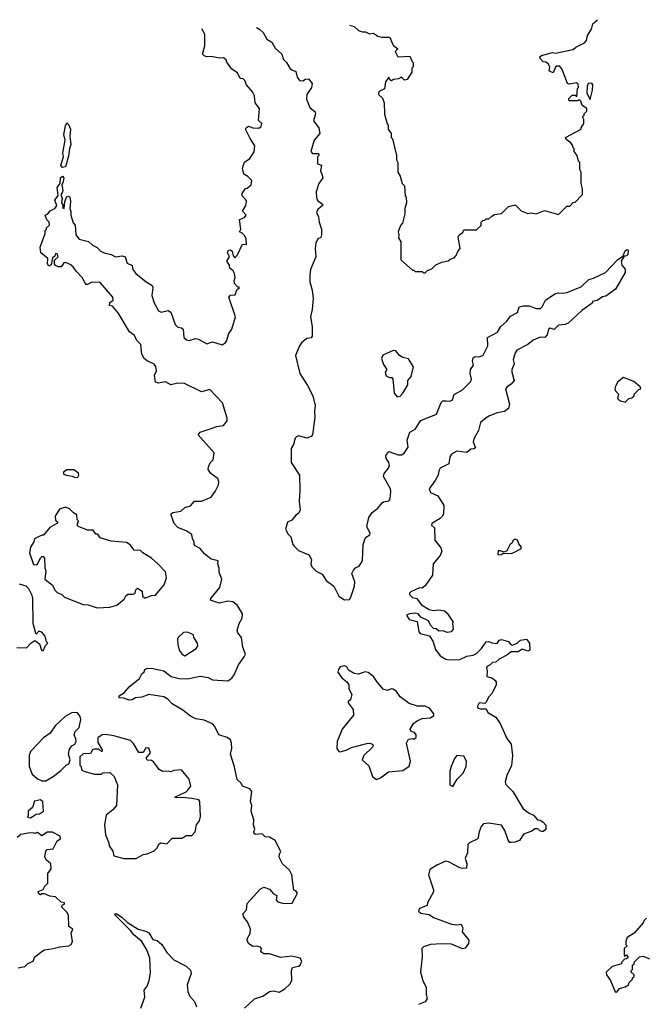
# Model space of a CAD drawing. Extents: x 2604950 to 2749250, y 940531 to 1028284.
# Tile 218 of 220: x 2712136 to 2716648, y 1021094 to 1028184. Entities that reach past the tile are written whole.
import ezdxf

# ---------------------------------------------------------------- set-up
doc = ezdxf.new("R2010")
doc.units = 0

msp = doc.modelspace()

# ---------------------------------------------------------------- linework, layer by layer
at = {"layer": '0CON05XD'}
for points in [[(2714511.8, 1028143.1), (2714543.9, 1028133.9), (2714576.4, 1028106.4), (2714605, 1028096.7), (2714626.1, 1028096.1), (2714655, 1028082.5), (2714685, 1028086.7), (2714714.1, 1028064.1), (2714745, 1028056.7), (2714795, 1028057.5), (2714803.3, 1028053.3), (2714815, 1028020), (2714827, 1027997), (2714860, 1027975), (2714840, 1027955), (2714860, 1027915), (2714945, 1027920), (2714961.7, 1027881.7), (2714970, 1027875), (2714970, 1027845), (2714960, 1027835), (2714960, 1027805), (2714926.4, 1027753.6), (2714908.3, 1027748.3), (2714885, 1027770), (2714865, 1027757.5), (2714827.5, 1027752.5), (2714813.3, 1027743.3), (2714801.7, 1027751.7), (2714795, 1027770), (2714770, 1027735), (2714763.6, 1027686.4), (2714723.9, 1027666.1), (2714720, 1027655), (2714720, 1027645), (2714748.3, 1027618.3), (2714760, 1027585), (2714763.6, 1027503.6), (2714783, 1027433), (2714790, 1027425), (2714790, 1027395), (2714810, 1027365), (2714810, 1027335), (2714820, 1027325), (2714850, 1027205), (2714850, 1027175), (2714860, 1027155), (2714860, 1027085), (2714877, 1027057), (2714890, 1027005), (2714907, 1026987), (2714912.5, 1026915), (2714920, 1026905), (2714922.5, 1026865), (2714910, 1026825), (2714910, 1026785), (2714891.7, 1026718.3), (2714878.3, 1026701.7), (2714862.5, 1026655), (2714867.5, 1026635), (2714863, 1026613), (2714880, 1026585), (2714880, 1026455), (2714965, 1026380), (2714975, 1026380), (2714985, 1026370), (2715035, 1026370), (2715045, 1026360), (2715055, 1026360), (2715071.7, 1026378.3), (2715105, 1026390), (2715131.7, 1026418.3), (2715175, 1026437.5), (2715221.7, 1026448.3), (2715235, 1026460), (2715265, 1026470), (2715280, 1026485), (2715290, 1026515), (2715307.5, 1026535), (2715293, 1026617), (2715300, 1026635), (2715328.3, 1026651.7), (2715335, 1026670), (2715425, 1026670), (2715458.3, 1026701.7), (2715460, 1026725), (2715471.7, 1026738.3), (2715485, 1026740), (2715495, 1026750), (2715515, 1026750), (2715535, 1026770), (2715555, 1026780), (2715605, 1026787.5), (2715635, 1026817.5), (2715655, 1026837.5), (2715705, 1026850), (2715746.4, 1026806.4), (2715795, 1026787.5), (2715825, 1026793.3), (2715855, 1026786.7), (2715915, 1026810), (2716015, 1026780), (2716075, 1026840), (2716098.3, 1026841.7), (2716121.7, 1026868.3), (2716135, 1026870), (2716190, 1026925), (2716190, 1026965), (2716180, 1027005), (2716180, 1027085), (2716170, 1027105), (2716170, 1027155), (2716160, 1027165), (2716150, 1027205), (2716130, 1027235), (2716130, 1027255), (2716120, 1027265), (2716120, 1027275), (2716105, 1027297.5), (2716070.7, 1027320.7), (2716067.5, 1027335), (2716180, 1027395), (2716180, 1027405), (2716197.5, 1027435), (2716197.5, 1027465), (2716190, 1027485), (2716200, 1027495), (2716200, 1027505), (2716220, 1027525), (2716220, 1027545), (2716186.7, 1027566.7), (2716176.7, 1027596.7), (2716165, 1027610), (2716155, 1027600), (2716095, 1027600), (2716090, 1027605), (2716090, 1027615), (2716115, 1027640), (2716135, 1027640), (2716148.3, 1027631.7), (2716152.5, 1027685), (2716160, 1027695), (2716158.3, 1027718.3), (2716145, 1027730), (2716095, 1027720), (2716080, 1027725), (2716043.3, 1027825), (2716025, 1027850), (2716005, 1027850), (2715995, 1027842.5), (2715978.3, 1027801.7), (2715955, 1027810), (2715950, 1027815), (2715952.5, 1027845), (2715942.5, 1027865), (2715925, 1027877.5), (2715905, 1027880), (2715883.3, 1027905), (2715882.5, 1027915), (2715893.6, 1027926.4), (2715973.6, 1027946.4), (2715995, 1027943.3), (2716121.7, 1027968.3), (2716140, 1027985), (2716203, 1028017), (2716217.5, 1028035), (2716225, 1028070), (2716252.5, 1028115), (2716262.5, 1028155), (2716296.9, 1028183.6)], [(2712632.5, 1026587.5), (2712659.5, 1026559.5), (2712694.1, 1026544.1), (2712715, 1026520), (2712744.5, 1026504.5), (2712795, 1026492.5), (2712825, 1026476), (2712875, 1026483.8), (2712895, 1026476.7), (2712909.3, 1026429.3), (2712945, 1026413.3), (2712951.2, 1026385), (2712972, 1026355), (2713045.8, 1026295.8), (2713089.7, 1026269.7), (2713093.8, 1026255), (2713088.5, 1026198.5), (2713105.6, 1026145), (2713135, 1026088), (2713155, 1026077.5), (2713205, 1026089.2), (2713225, 1026078), (2713255, 1025990), (2713275, 1025970), (2713302.5, 1025965), (2713314, 1025955), (2713318, 1025895), (2713337.9, 1025877.9), (2713355.6, 1025874.4), (2713402.7, 1025887.3), (2713424.3, 1025884.3), (2713485, 1025850), (2713525, 1025863.3), (2713595, 1025842.5), (2713615, 1025857.5), (2713625, 1025870), (2713643.3, 1025925), (2713663.8, 1025955), (2713691.2, 1026045), (2713642.5, 1026185), (2713655, 1026200), (2713688.3, 1026201.7), (2713700.7, 1026239.3), (2713720, 1026255), (2713705, 1026260), (2713682.5, 1026285), (2713680, 1026305), (2713687.5, 1026325), (2713682.5, 1026355), (2713672.5, 1026375), (2713650, 1026395), (2713647, 1026417), (2713627.5, 1026445), (2713647.5, 1026475), (2713633.3, 1026505), (2713640, 1026525), (2713655, 1026527.5), (2713666.4, 1026516.4), (2713673, 1026483), (2713685, 1026470), (2713705, 1026490), (2713741.7, 1026568.3), (2713770, 1026565), (2713766.4, 1026606.4), (2713757, 1026627), (2713735, 1026650), (2713720, 1026655), (2713727.5, 1026675), (2713720, 1026745), (2713755, 1026760), (2713767.5, 1026775), (2713740, 1026805), (2713763.6, 1026846.4), (2713770, 1026875), (2713765, 1026887.5), (2713737.5, 1026915), (2713738.3, 1026931.7), (2713761.7, 1026968.3), (2713775, 1026970), (2713802.5, 1026995), (2713807.5, 1027025), (2713780, 1027055), (2713751.2, 1027071.2), (2713740, 1027115), (2713755, 1027157.5), (2713793.3, 1027185), (2713825, 1027232.5), (2713830, 1027275), (2713795, 1027327.5), (2713763.3, 1027395), (2713767.5, 1027405), (2713785, 1027416.7), (2713815, 1027406), (2713858.3, 1027401.7), (2713876, 1027415), (2713878.8, 1027435), (2713857, 1027457), (2713863.3, 1027545), (2713832.5, 1027585), (2713826.2, 1027635), (2713813.6, 1027663.6), (2713770, 1027715), (2713757.5, 1027745), (2713745, 1027756.7), (2713725, 1027760), (2713705, 1027800), (2713665, 1027827.5), (2713628.3, 1027878.3), (2713622.5, 1027895), (2713605, 1027910), (2713575, 1027906.7), (2713515, 1027917.5), (2713485, 1027916.7), (2713465, 1027923.3), (2713452.5, 1027935), (2713470, 1027995), (2713469.3, 1028079.3), (2713447.6, 1028118.9)], [(2713842.4, 1028127.9), (2713865, 1028113.8), (2713890.3, 1028090.3), (2713915, 1028042.5), (2713953, 1028023), (2713975, 1027977.5), (2714023.3, 1027935), (2714036.4, 1027896.4), (2714057.5, 1027875), (2714082.5, 1027835), (2714095, 1027822.5), (2714125, 1027810), (2714135, 1027770), (2714150, 1027745), (2714175, 1027742.5), (2714193.6, 1027756.4), (2714215, 1027756.7), (2714242.5, 1027725), (2714237.5, 1027695), (2714203.3, 1027645), (2714201.7, 1027611.7), (2714225, 1027552.5), (2714265, 1027520), (2714266.2, 1027505), (2714252.5, 1027455), (2714290, 1027405), (2714296.7, 1027365), (2714257.5, 1027315), (2714232.5, 1027235), (2714245, 1027220), (2714285, 1027220), (2714290, 1027215), (2714290, 1027205), (2714280, 1027195), (2714280, 1027145), (2714310, 1027135), (2714302.5, 1027095), (2714311.7, 1027071.7), (2714320, 1027045), (2714290, 1027005), (2714271.2, 1026945), (2714273.9, 1026903.9), (2714281.7, 1026881.7), (2714317.5, 1026855), (2714316.7, 1026845), (2714284.2, 1026815.8), (2714274, 1026795), (2714288.8, 1026765), (2714292, 1026725), (2714310, 1026675), (2714310, 1026635), (2714303.6, 1026616.4), (2714283.3, 1026605), (2714267.5, 1026575), (2714263.1, 1026535), (2714267.8, 1026475), (2714230, 1026385), (2714224.6, 1026345), (2714226.6, 1026296.6), (2714243.1, 1026235), (2714249.5, 1026175), (2714242.6, 1026097.4), (2714229.5, 1026045), (2714243.3, 1025975), (2714241.2, 1025905), (2714235, 1025893.8), (2714203, 1025887), (2714164.3, 1025855.7), (2714150, 1025835), (2714123.3, 1025765), (2714154.2, 1025635), (2714209.3, 1025549.3), (2714246.2, 1025475), (2714263.8, 1025406.2), (2714258, 1025365), (2714262.3, 1025322.3), (2714245.6, 1025194.4), (2714235, 1025181.2), (2714205, 1025170), (2714145, 1025186.7), (2714129.3, 1025180.7), (2714119.3, 1025170.7), (2714106.7, 1025125), (2714090, 1025095), (2714090, 1024995), (2714150, 1024905), (2714154, 1024795), (2714147.5, 1024715), (2714156, 1024655), (2714145, 1024627.5), (2714123.6, 1024616.4), (2714095, 1024580), (2714063.9, 1024566.1), (2714050, 1024515), (2714069.5, 1024479.5), (2714089.5, 1024459.5), (2714104, 1024405), (2714115, 1024390), (2714145, 1024362), (2714219.3, 1024329.3), (2714236.4, 1024296.4), (2714233.6, 1024266.4), (2714238.8, 1024245), (2714272.1, 1024212.1), (2714315, 1024190), (2714343.8, 1024145), (2714398.8, 1024105), (2714435, 1024033.3), (2714475, 1024006.7), (2714510.7, 1024009.3), (2714521.2, 1024025), (2714546, 1024104), (2714550.4, 1024135), (2714527.5, 1024195), (2714539.7, 1024220.3), (2714554.2, 1024235.8), (2714581.2, 1024248.8), (2714603.9, 1024286.1), (2714610, 1024405), (2714627.5, 1024455), (2714656.7, 1024473.3), (2714660, 1024485), (2714636.7, 1024535), (2714650.5, 1024599.5), (2714673.8, 1024635), (2714715, 1024666), (2714746.2, 1024705), (2714755, 1024712), (2714795, 1024720), (2714804.2, 1024735.8), (2714809.5, 1024785), (2714805.5, 1024805), (2714755.8, 1024895), (2714760.8, 1024915), (2714791.4, 1024955), (2714798.9, 1024975), (2714794.2, 1024995), (2714774, 1025025), (2714772.5, 1025045), (2714795, 1025073.8), (2714861.2, 1025051.2), (2714885, 1025050.8), (2714905, 1025061.2), (2714933.8, 1025105), (2714926, 1025155), (2714945.7, 1025214.3), (2714984.4, 1025235.6), (2715025, 1025298), (2715137.7, 1025342.3), (2715171.7, 1025428.3), (2715182, 1025438), (2715208.3, 1025438.3), (2715233, 1025437), (2715253, 1025447), (2715264.3, 1025485.7), (2715325, 1025517.5), (2715381.2, 1025575), (2715390, 1025595), (2715380.8, 1025635), (2715381.2, 1025665), (2715403.3, 1025695), (2715396, 1025725), (2715402.4, 1025747.6), (2715415, 1025758), (2715446.1, 1025756.1), (2715473.2, 1025766.8), (2715508, 1025835), (2715504.2, 1025895.8), (2715575.7, 1025934.3), (2715600, 1025975), (2715645, 1026013.3), (2715670.5, 1026049.5), (2715720, 1026075), (2715732.5, 1026115), (2715765, 1026123.3), (2715805, 1026123.8), (2715855, 1026104.2), (2715885.9, 1026104.1), (2715897.5, 1026115), (2715923.3, 1026165), (2715990.3, 1026209.7), (2716015, 1026218), (2716055, 1026214), (2716075, 1026218.8), (2716179.5, 1026260.5), (2716235, 1026313.3), (2716267.7, 1026322.3), (2716355, 1026364), (2716441.2, 1026455), (2716479.3, 1026480.7), (2716486.7, 1026495), (2716495, 1026518.8), (2716505, 1026527.5), (2716515, 1026530), (2716517.5, 1026525), (2716516.2, 1026493.8), (2716506.1, 1026483.9), (2716490, 1026480), (2716466.2, 1026445), (2716473.3, 1026415), (2716497, 1026387), (2716496.4, 1026363.6), (2716426.4, 1026243.6), (2716357, 1026193), (2716333, 1026187), (2716295, 1026162.5), (2716260, 1026155), (2716260, 1026145), (2716250, 1026135), (2716185, 1026090), (2716085, 1025998.8), (2716065, 1025990), (2716015, 1025983.8), (2715985, 1025952.5), (2715955, 1025962.5), (2715943.3, 1025955), (2715933.8, 1025915), (2715916.7, 1025895), (2715885, 1025896.7), (2715834.4, 1025875.6), (2715794.4, 1025845.6), (2715715, 1025804), (2715703.1, 1025785), (2715690, 1025735), (2715698, 1025705), (2715680.8, 1025665), (2715680, 1025645), (2715696, 1025585), (2715675, 1025558.8), (2715647.7, 1025542.3), (2715633.8, 1025525), (2715663.8, 1025415), (2715656, 1025385), (2715627.3, 1025362.7), (2715575, 1025352), (2715518.3, 1025331.7), (2715494.1, 1025315.9), (2715455, 1025282.5), (2715440, 1025225), (2715406.7, 1025165), (2715402.5, 1025145), (2715418.3, 1025101.7), (2715407, 1025093), (2715385, 1025090), (2715355, 1025066.7), (2715285, 1025075.8), (2715245, 1025056.2), (2715234.3, 1025035), (2715225.5, 1024984.5), (2715165, 1024954), (2715154.4, 1024935), (2715149.2, 1024905), (2715127.5, 1024865), (2715084.2, 1024805.8), (2715095, 1024780), (2715147.5, 1024755), (2715190, 1024685), (2715188.8, 1024625), (2715180.7, 1024609.3), (2715165, 1024592.5), (2715105, 1024556.7), (2715102.5, 1024545), (2715122.5, 1024525), (2715126.2, 1024435), (2715169.7, 1024379.7), (2715175.6, 1024355.6), (2715165, 1024325.8), (2715113.4, 1024266.6), (2715108, 1024185), (2715055, 1024107.5), (2715035, 1024090), (2715015, 1024092.5), (2714953.3, 1024065), (2714943.3, 1024055), (2714942.5, 1024045), (2714965, 1024022.5), (2714995.9, 1024015.9), (2715005, 1024002.5)], [(2716245, 1027610), (2716260, 1027675), (2716262.5, 1027715), (2716255, 1027727.5), (2716230, 1027725), (2716222.5, 1027705), (2716220, 1027655), (2716245, 1027610)], [(2712445, 1027118.6), (2712432.9, 1027135), (2712450.8, 1027195), (2712445.9, 1027225.9), (2712464.5, 1027315), (2712453.1, 1027356.9), (2712465, 1027420), (2712475, 1027440), (2712488.3, 1027428.3), (2712502.5, 1027395), (2712496.2, 1027345), (2712504, 1027285), (2712494.3, 1027255), (2712488.3, 1027201.7), (2712465, 1027123.8), (2712445, 1027118.6)], [(2713755, 1021066.7), (2713825.9, 1021134.1), (2713887.7, 1021152.3), (2713912, 1021168), (2713935, 1021186.7), (2713965, 1021190), (2714005, 1021182), (2714046.2, 1021205), (2714081.7, 1021238.3), (2714095.8, 1021264.2), (2714093.3, 1021336.7), (2714101.7, 1021358.3), (2714145, 1021368.8), (2714155, 1021376.7), (2714167.5, 1021405), (2714155, 1021426.2), (2714095, 1021440), (2714015, 1021430), (2713935, 1021456.7), (2713895, 1021457.5), (2713871.7, 1021471.7), (2713877.5, 1021495), (2713870, 1021505), (2713845, 1021512.5), (2713815, 1021510), (2713785, 1021532.5), (2713773.3, 1021555), (2713773.3, 1021565), (2713796.4, 1021603.6), (2713798.8, 1021635), (2713777.1, 1021687.1), (2713750.5, 1021720.5), (2713743.6, 1021746.4), (2713770, 1021775), (2713775, 1021820), (2713867, 1021923), (2713895, 1021936.7), (2713935, 1021922.5), (2713965, 1021890), (2713988.3, 1021878.3), (2713983, 1021847), (2713995, 1021832.5), (2714039.3, 1021819.3), (2714098.8, 1021821.2), (2714137.5, 1021895), (2714125, 1021910), (2714110, 1021915), (2714097, 1022027), (2714079.3, 1022059.3), (2714027.5, 1022105), (2714003.6, 1022153.6), (2714007.5, 1022175), (2714016, 1022195), (2713975, 1022273.3), (2713935, 1022297.5), (2713905, 1022300), (2713881.7, 1022321.7), (2713835, 1022316.7), (2713823.3, 1022325), (2713821.2, 1022335), (2713830, 1022355), (2713820, 1022385), (2713823, 1022423), (2713802.5, 1022485), (2713806.7, 1022525), (2713799.2, 1022555), (2713806.9, 1022626.9), (2713794.3, 1022644.3), (2713740, 1022665), (2713730, 1022685), (2713701.4, 1022711.4), (2713684.1, 1022804.1), (2713654, 1022895), (2713664, 1022935), (2713662.5, 1022975), (2713655, 1022998.8), (2713630, 1023015), (2713569.2, 1023035), (2713541.5, 1023095), (2713525, 1023113.5), (2713465, 1023140), (2713405, 1023148.8), (2713365, 1023167.5), (2713310.9, 1023210.9), (2713235, 1023256.9), (2713201.8, 1023291.8), (2713175, 1023308.9), (2713065, 1023323.8), (2713015, 1023305.8), (2712969.3, 1023300.7), (2712945, 1023286.7), (2712925, 1023284), (2712885, 1023297.5), (2712855, 1023300), (2712850, 1023305), (2712852.5, 1023315), (2712890, 1023340), (2712925, 1023379.2), (2712999.7, 1023440.3), (2713015, 1023472.5), (2713032.5, 1023487.5), (2713037.5, 1023505), (2713055, 1023513.3), (2713095, 1023511.2), (2713175, 1023493.8), (2713226.7, 1023455), (2713285, 1023440.8), (2713345, 1023437.1), (2713435, 1023457.1), (2713494.1, 1023445.9), (2713525, 1023430), (2713635, 1023423.8), (2713665, 1023441.1), (2713681.1, 1023465), (2713710.7, 1023539.3), (2713753.8, 1023595), (2713762.5, 1023615), (2713742, 1023665), (2713733.9, 1023733.9), (2713707.7, 1023767.7), (2713702, 1023785), (2713717.1, 1023835), (2713738.6, 1023875), (2713739.5, 1023905), (2713705, 1023964.3), (2713671.5, 1023991.5), (2713635, 1023996.7), (2713575, 1023982.5), (2713545, 1023991.4), (2713510, 1024005), (2713512.5, 1024015), (2713578.2, 1024095), (2713592.5, 1024155), (2713572.5, 1024205), (2713571.9, 1024235), (2713562, 1024265), (2713565, 1024287.5), (2713515, 1024300), (2713466.7, 1024336.7), (2713436.7, 1024376.7), (2713400, 1024395), (2713392.5, 1024405), (2713392.5, 1024425), (2713381.2, 1024445), (2713375, 1024477.5), (2713339.5, 1024499.5), (2713275, 1024526.7), (2713248.8, 1024555), (2713227.5, 1024615), (2713227.5, 1024625), (2713240, 1024635), (2713296.4, 1024643.6), (2713325, 1024670), (2713365, 1024682.5), (2713395, 1024716.7), (2713445, 1024716.7), (2713515, 1024746.7), (2713544.4, 1024785.6), (2713566.9, 1024835), (2713571.4, 1024855), (2713565, 1024876.7), (2713512, 1024915), (2713494.2, 1024945), (2713496, 1024965), (2713508.3, 1024991.7), (2713528.8, 1025015), (2713536.2, 1025065), (2713422.5, 1025195), (2713435, 1025213.3), (2713507.5, 1025237.5), (2713555, 1025253.3), (2713605, 1025261.2), (2713631.2, 1025295), (2713630, 1025315), (2713595.8, 1025425.8), (2713505, 1025520), (2713444.2, 1025504.2), (2713323, 1025563), (2713274.3, 1025565.7), (2713225, 1025553.8), (2713185, 1025575.8), (2713135, 1025566.2), (2713115, 1025572.5), (2713106.2, 1025625), (2713122, 1025655), (2713116.8, 1025686.8), (2713104.3, 1025704.3), (2713055, 1025726), (2713032, 1025745), (2713015.6, 1025775.6), (2713008, 1025845), (2712982.4, 1025872.4), (2712961.1, 1025911.1), (2712926.4, 1025936.4), (2712845, 1026073.3), (2712805, 1026120), (2712782.5, 1026125), (2712785, 1026147.5), (2712810, 1026165), (2712806.2, 1026185), (2712715, 1026290.6), (2712655.5, 1026294.5), (2712625, 1026276.7), (2712615, 1026276.7), (2712604, 1026295), (2712587.3, 1026327.3), (2712542.7, 1026372.7), (2712521.2, 1026405), (2712500.9, 1026420.9), (2712465, 1026436.2), (2712455, 1026433.3), (2712435, 1026404.2), (2712412.9, 1026402.9), (2712393.6, 1026413.6), (2712386.7, 1026425), (2712387.5, 1026452.5), (2712412.5, 1026475), (2712405, 1026497.5), (2712395, 1026500), (2712388.3, 1026481.7), (2712371.7, 1026468.3), (2712361.7, 1026418.3), (2712345, 1026410), (2712337.5, 1026425), (2712340, 1026465), (2712287.5, 1026505), (2712283.3, 1026545), (2712320, 1026645), (2712320, 1026665), (2712330, 1026675), (2712330, 1026685), (2712350, 1026705), (2712347.5, 1026725), (2712331.7, 1026741.7), (2712320, 1026775), (2712340, 1026785), (2712355, 1026807.5), (2712390, 1026825), (2712402.5, 1026845), (2712390, 1026885), (2712413, 1026917), (2712406, 1026975), (2712426.7, 1027003.3), (2712430, 1027045), (2712445, 1027056), (2712453.9, 1027043.9), (2712450, 1027015), (2712440, 1026995), (2712447, 1026953), (2712443.2, 1026936.8), (2712432.5, 1026925), (2712442, 1026895), (2712436.7, 1026865), (2712450, 1026845), (2712445, 1026830), (2712456.7, 1026825), (2712461.2, 1026875), (2712475, 1026910), (2712485, 1026913.3), (2712498, 1026908), (2712503.3, 1026875), (2712496.2, 1026825), (2712503.6, 1026803.6), (2712503.8, 1026775), (2712520.7, 1026720.7), (2712536, 1026705), (2712541.2, 1026635), (2712565, 1026603.8), (2712632.5, 1026587.5)], [(2714855, 1025467.5), (2714875, 1025473.8), (2714895, 1025493.3), (2714930, 1025555), (2714930, 1025585), (2714955.8, 1025614.2), (2714972.5, 1025685), (2714935, 1025742.5), (2714895, 1025750), (2714870, 1025765), (2714845, 1025800), (2714825, 1025802.5), (2714751.7, 1025768.3), (2714742.5, 1025745), (2714755, 1025700), (2714780, 1025665), (2714767.5, 1025645), (2714775, 1025620), (2714798.3, 1025608.3), (2714815, 1025607.5), (2714822.5, 1025595), (2714832.5, 1025495), (2714855, 1025467.5)], [(2716495, 1025430), (2716523, 1025457), (2716545, 1025460), (2716560, 1025475), (2716561.7, 1025488.3), (2716595, 1025520), (2716610, 1025525), (2716605, 1025540), (2716558.3, 1025578.3), (2716485, 1025606.7), (2716444, 1025575), (2716426, 1025545), (2716422, 1025525), (2716425, 1025512.5), (2716447, 1025487), (2716440, 1025455), (2716455, 1025442.5), (2716495, 1025430)], [(2712536, 1024886), (2712555, 1024888.8), (2712562.5, 1024905), (2712558.9, 1024918.9), (2712525, 1024941.2), (2712475, 1024941.2), (2712452.5, 1024925), (2712451.7, 1024911.7), (2712473, 1024903), (2712515, 1024896.7), (2712536, 1024886)], [(2712695, 1023947.5), (2712785, 1023953.3), (2712835, 1023967.5), (2712889.3, 1024010.7), (2712901.2, 1024035), (2712915, 1024047.5), (2712953, 1024047), (2712966.7, 1024053.3), (2712972.5, 1024077.5), (2712985, 1024090), (2713018.3, 1024068.3), (2713021.7, 1024031.7), (2713035, 1024020), (2713045, 1024020), (2713085, 1024037.5), (2713115, 1024040), (2713176.1, 1024113.9), (2713193.3, 1024165), (2713185, 1024207.5), (2713133.9, 1024263.9), (2713085, 1024306.7), (2713023.9, 1024343.9), (2713005, 1024362.5), (2712960, 1024365), (2712931.7, 1024401.7), (2712905, 1024420), (2712795, 1024427.5), (2712715, 1024453.3), (2712698.3, 1024478.3), (2712685, 1024480), (2712665, 1024507.5), (2712625, 1024506.7), (2712560, 1024535), (2712550, 1024545), (2712560, 1024575), (2712550, 1024585), (2712548.3, 1024618.3), (2712523.6, 1024633.6), (2712495, 1024662.5), (2712465, 1024672.5), (2712421.7, 1024658.3), (2712391.7, 1024608.3), (2712395, 1024580), (2712410, 1024565), (2712402.5, 1024555), (2712354.1, 1024525.9), (2712308.3, 1024471.7), (2712295, 1024472.5), (2712242.5, 1024445), (2712237, 1024423), (2712213.3, 1024385), (2712208, 1024345), (2712235, 1024260), (2712255, 1024257.5), (2712265, 1024262.5), (2712285, 1024307.5), (2712295, 1024317.5), (2712305, 1024317.5), (2712315.9, 1024305.9), (2712316.4, 1024233.6), (2712323.3, 1024215), (2712317.5, 1024155), (2712373, 1024113), (2712390, 1024075), (2712405, 1024060), (2712440, 1024045), (2712460, 1024025), (2712593, 1023973), (2712629.3, 1023969.3), (2712695, 1023947.5)], [(2715585, 1024330), (2715605, 1024332.5), (2715618.3, 1024341.7), (2715675, 1024340), (2715695, 1024346.7), (2715745, 1024373.3), (2715750, 1024385), (2715729.3, 1024409.3), (2715720, 1024435), (2715705, 1024442.5), (2715690, 1024435), (2715683, 1024417), (2715665, 1024402.5), (2715645, 1024360), (2715625, 1024350), (2715595, 1024360), (2715581.7, 1024358.3), (2715580, 1024335), (2715585, 1024330)], [(2712115, 1023662.5), (2712185, 1023660), (2712216.1, 1023693.9), (2712245, 1023712.5), (2712279.3, 1023689.3), (2712292.5, 1023645), (2712305, 1023640), (2712323, 1023677), (2712340, 1023695), (2712330, 1023705), (2712320, 1023745), (2712295, 1023772.5), (2712275, 1023780), (2712255, 1023760), (2712252.5, 1023765), (2712232.9, 1023835), (2712230, 1024015), (2712226.4, 1024036.4), (2712202.5, 1024085), (2712183.6, 1024103.6), (2712135, 1024120)], [(2715005, 1024002.5), (2715029.5, 1023969.5), (2715085, 1023937.5), (2715115, 1023930), (2715155, 1023933.3), (2715195, 1023926.7), (2715215, 1023910), (2715257.5, 1023845), (2715252.5, 1023835), (2715257.5, 1023795), (2715242.5, 1023775), (2715215, 1023771.2), (2715185, 1023783.3), (2715155, 1023780), (2715135, 1023797.5), (2715115, 1023800), (2715093.3, 1023825), (2715080, 1023855), (2715025, 1023882.5), (2715005, 1023906.2), (2714985, 1023911.2), (2714944.1, 1023905.9), (2714922.5, 1023895), (2714940, 1023865), (2714999.3, 1023849.3), (2715010, 1023775), (2715020, 1023765), (2715088, 1023748), (2715114, 1023705), (2715129.3, 1023649.3), (2715164.1, 1023604.1), (2715205, 1023580), (2715225, 1023574.2), (2715305, 1023576.2), (2715355, 1023600), (2715402.3, 1023607.7), (2715425, 1023618.8), (2715461.2, 1023655), (2715496.4, 1023703.6), (2715515, 1023706.7), (2715537, 1023697), (2715575, 1023692.5), (2715590, 1023715), (2715605, 1023720), (2715656.7, 1023706.7), (2715673.6, 1023683.6), (2715685, 1023680), (2715717.5, 1023695), (2715743, 1023717), (2715785, 1023722.5), (2715807.5, 1023695), (2715810, 1023645), (2715795, 1023637.5), (2715775, 1023643.3), (2715755, 1023650), (2715725, 1023632), (2715675, 1023632.5), (2715645, 1023607.5), (2715590, 1023580), (2715565, 1023556.7), (2715540, 1023555), (2715525, 1023537.5), (2715503.3, 1023525), (2715497.5, 1023515), (2715503, 1023493), (2715500, 1023455), (2715535, 1023443.8), (2715557.5, 1023427.5), (2715566.7, 1023415), (2715566.2, 1023395), (2715538.8, 1023335), (2715515, 1023307.5), (2715493.9, 1023266.1), (2715485, 1023260), (2715445, 1023263.8), (2715430, 1023235), (2715436.4, 1023226.4), (2715455, 1023221.2), (2715495, 1023222.5), (2715507.5, 1023195), (2715565, 1023161.2), (2715595.8, 1023115), (2715645, 1023007.5), (2715675.8, 1022965.8), (2715683.8, 1022885), (2715677.7, 1022812.3), (2715645, 1022742.5), (2715631.2, 1022695), (2715636.4, 1022676.4), (2715687.3, 1022627.3), (2715762.3, 1022502.3), (2715805, 1022470), (2715836.7, 1022455), (2715865, 1022422.5), (2715885, 1022418.8), (2715905, 1022406.2), (2715925, 1022382.5), (2715925, 1022352.5), (2715905, 1022337.5), (2715895, 1022337.5), (2715881.7, 1022341.7), (2715867, 1022357), (2715845, 1022356.7), (2715825, 1022341.2), (2715765, 1022320), (2715737.5, 1022275), (2715705, 1022262), (2715675, 1022258.8), (2715665, 1022260), (2715653.3, 1022275), (2715630, 1022345), (2715605, 1022383.3), (2715515, 1022397.5), (2715476.1, 1022393.9), (2715460, 1022375), (2715444.2, 1022335.8), (2715434.1, 1022285.9), (2715375, 1022256.2), (2715363.8, 1022245), (2715361.2, 1022185), (2715343.8, 1022145), (2715356, 1022105), (2715352.5, 1022075), (2715325, 1022071.2), (2715306.1, 1022076.1), (2715225, 1022120), (2715205, 1022123.3), (2715145, 1022098), (2715088.8, 1022065), (2715078.8, 1022025), (2715117, 1021917), (2715117, 1021903), (2715072.5, 1021825), (2715070, 1021805), (2715015, 1021782.5), (2715007.5, 1021765), (2715025, 1021751.2), (2715085, 1021740), (2715115, 1021720), (2715245, 1021672), (2715285, 1021666.7), (2715315, 1021670), (2715322.5, 1021655), (2715326.7, 1021645), (2715322.5, 1021615), (2715370, 1021555), (2715367.7, 1021532.3), (2715345, 1021497.5), (2715325, 1021493.8), (2715245, 1021528), (2715175, 1021530), (2715095, 1021524), (2715045, 1021506.7), (2715032.5, 1021495), (2715033.3, 1021435), (2715021.2, 1021325), (2715040, 1021265), (2715063.8, 1021215), (2715062.5, 1021165), (2715070, 1021135), (2715055, 1021112.5), (2715007, 1021093)], [(2713325, 1023602), (2713406.7, 1023655), (2713420, 1023675), (2713416.2, 1023695), (2713391.2, 1023735), (2713386.7, 1023755), (2713345, 1023773.8), (2713315, 1023770), (2713277.5, 1023735), (2713273, 1023723), (2713273.8, 1023685), (2713284, 1023645), (2713306.2, 1023615), (2713325, 1023602)], [(2714705, 1022713.3), (2714735, 1022723.8), (2714792.3, 1022767.7), (2714895, 1022778), (2714941.2, 1022808.8), (2714950, 1022845), (2714921.2, 1022975), (2714935, 1023003.3), (2714965, 1023007.5), (2714975, 1023002.5), (2714990, 1023015), (2714990, 1023035), (2714980, 1023050), (2714955, 1023057.5), (2714947.5, 1023075), (2714972.5, 1023115), (2714997.5, 1023135), (2715035, 1023151.2), (2715095, 1023156.7), (2715117.3, 1023172.7), (2715118.8, 1023185), (2715086.7, 1023225), (2715055, 1023241.2), (2715001.7, 1023241.7), (2714940.6, 1023260.6), (2714875, 1023308.8), (2714848.8, 1023345), (2714825, 1023363.8), (2714810, 1023365), (2714785, 1023352.5), (2714753.9, 1023363.9), (2714707, 1023417), (2714683.3, 1023455), (2714645, 1023483.3), (2714625, 1023488), (2714575, 1023472), (2714545.9, 1023475.9), (2714505, 1023500), (2714493, 1023523), (2714475, 1023531.2), (2714445, 1023523.3), (2714431.2, 1023505), (2714427.5, 1023485), (2714456.7, 1023445), (2714492.5, 1023415), (2714506.7, 1023395), (2714507.5, 1023365), (2714527.5, 1023325), (2714517.5, 1023285), (2714502.5, 1023275), (2714502.5, 1023265), (2714536.7, 1023216.7), (2714540, 1023175), (2714458.8, 1023075), (2714421.2, 1022985), (2714418.8, 1022935), (2714433.3, 1022915), (2714445, 1022912.5), (2714486.4, 1022923.6), (2714525, 1022942.5), (2714635, 1022971.4), (2714655, 1022974), (2714676.4, 1022966.4), (2714681.2, 1022955), (2714676.2, 1022945), (2714613.3, 1022885), (2714603.3, 1022855), (2714650.7, 1022810.7), (2714677.5, 1022735), (2714705, 1022713.3)], [(2712325, 1022702.5), (2712376.1, 1022733.9), (2712433, 1022777), (2712470, 1022815), (2712490, 1022825), (2712500, 1022855), (2712488.8, 1022895), (2712495, 1022930), (2712512.5, 1022955), (2712533.3, 1022966.7), (2712543.3, 1022985), (2712541.2, 1023005), (2712527.5, 1023035), (2712535, 1023057.5), (2712564, 1023086), (2712576.2, 1023145), (2712572, 1023165), (2712552.7, 1023192.7), (2712515, 1023194.3), (2712463.8, 1023165), (2712391.3, 1023098.7), (2712355, 1023046.2), (2712308.3, 1023011.7), (2712215, 1022913.8), (2712204.6, 1022885), (2712204.2, 1022805), (2712225, 1022750), (2712265, 1022717.5), (2712295, 1022702.5), (2712325, 1022702.5)], [(2712885, 1022142.5), (2712975, 1022143.3), (2713025, 1022172.5), (2713055, 1022177.5), (2713105, 1022200), (2713123, 1022217), (2713140.7, 1022249.3), (2713153, 1022257), (2713195, 1022250), (2713235, 1022290), (2713305, 1022290), (2713335, 1022310), (2713375, 1022310), (2713400, 1022335), (2713410, 1022385), (2713430, 1022415), (2713437.5, 1022445), (2713433.3, 1022555), (2713425, 1022565.7), (2713375.4, 1022575.4), (2713305, 1022582.9), (2713265, 1022580), (2713252.5, 1022585), (2713335, 1022624), (2713346.2, 1022635), (2713367.5, 1022665), (2713357.5, 1022715), (2713301.7, 1022781.7), (2713245, 1022777.5), (2713225, 1022767.5), (2713205, 1022772.5), (2713165, 1022770), (2713140, 1022785), (2713099.3, 1022839.3), (2713085, 1022850), (2713055, 1022852.5), (2713047.5, 1022865), (2713078.8, 1022905), (2713065, 1022937.5), (2713045, 1022940), (2713025, 1022907.5), (2712995, 1022907.5), (2712955, 1022972.5), (2712933.6, 1022993.6), (2712815, 1023026.2), (2712753.6, 1023036.4), (2712730, 1023035), (2712698.3, 1023011.7), (2712698.3, 1022978.3), (2712730, 1022925), (2712728.3, 1022911.7), (2712705, 1022930), (2712675, 1022930), (2712660, 1022925), (2712645, 1022900), (2712593, 1022897), (2712570, 1022875), (2712570, 1022815), (2712580, 1022805), (2712581.7, 1022781.7), (2712598.3, 1022771.7), (2712675, 1022750), (2712725, 1022750), (2712735, 1022760), (2712785, 1022762.5), (2712817.5, 1022735), (2712840, 1022675), (2712832.5, 1022525), (2712807.5, 1022495), (2712760, 1022455), (2712746.7, 1022385), (2712753.6, 1022313.6), (2712777, 1022257), (2712780, 1022235), (2712806, 1022196), (2712815, 1022162.5), (2712885, 1022142.5)], [(2715255, 1022663.3), (2715285.9, 1022714.1), (2715330.7, 1022759.3), (2715350, 1022805), (2715353.3, 1022845), (2715335, 1022880), (2715285, 1022886.2), (2715267.3, 1022862.7), (2715242, 1022805), (2715233, 1022773), (2715232.5, 1022675), (2715255, 1022663.3)], [(2712215, 1022437.5), (2712225, 1022442.5), (2712255, 1022462.5), (2712280, 1022465), (2712306.7, 1022483.3), (2712301.7, 1022551.7), (2712287, 1022567), (2712243.6, 1022556.4), (2712228.3, 1022511.7), (2712197.5, 1022485), (2712197.5, 1022452.5), (2712191.7, 1022441.7), (2712215, 1022437.5)], [(2712125, 1021356.2), (2712173.6, 1021366.4), (2712195, 1021386.7), (2712232.5, 1021405), (2712245, 1021436.7), (2712296.7, 1021475), (2712315, 1021485.8), (2712376.2, 1021496.2), (2712425, 1021508.8), (2712490, 1021515), (2712507.5, 1021525), (2712517.5, 1021545), (2712507.5, 1021605), (2712520, 1021635), (2712490, 1021655), (2712486.7, 1021735), (2712475, 1021757.5), (2712437.5, 1021795), (2712445, 1021810), (2712460, 1021815), (2712460, 1021825), (2712435, 1021830), (2712395, 1021867.5), (2712353, 1021873), (2712315, 1021890), (2712295, 1021890), (2712285, 1021882.5), (2712275, 1021890), (2712270, 1021905), (2712305, 1021920), (2712317.5, 1021945), (2712340, 1021965), (2712340, 1022035), (2712361.7, 1022068.3), (2712360, 1022105), (2712327.5, 1022135), (2712317.5, 1022155), (2712323.8, 1022196.2), (2712335, 1022207.5), (2712376.4, 1022213.6), (2712405, 1022270), (2712430, 1022285), (2712427.5, 1022305), (2712373.6, 1022333.6), (2712335, 1022332.5), (2712295, 1022307.5), (2712265, 1022330), (2712245, 1022322.5), (2712235, 1022327.5), (2712196.4, 1022326.4), (2712145, 1022316.7), (2712117.5, 1022295)], [(2713007.5, 1021065), (2713036.7, 1021145), (2713032.5, 1021195), (2713053.3, 1021225), (2713068.8, 1021265), (2713078.8, 1021321.2), (2713073.3, 1021425), (2713052.5, 1021485), (2713016.2, 1021546.2), (2712957.5, 1021595), (2712935, 1021625.8), (2712824, 1021735), (2712822.5, 1021745), (2712836.7, 1021745), (2712875, 1021720), (2712913, 1021683), (2712990, 1021635), (2713045, 1021620), (2713065, 1021607.5), (2713095, 1021560), (2713125, 1021552.5), (2713160, 1021525), (2713195.9, 1021465.9), (2713246.7, 1021415), (2713335, 1021367.5), (2713365, 1021340), (2713370, 1021315), (2713341.2, 1021235), (2713346, 1021185), (2713358.8, 1021155), (2713394.1, 1021114.1), (2713410, 1021075)], [(2716650, 1021715), (2716630, 1021695), (2716625, 1021680), (2716560, 1021605), (2716510, 1021575), (2716500, 1021545), (2716500, 1021525), (2716510, 1021515), (2716490, 1021495), (2716490, 1021445), (2716495, 1021440), (2716505, 1021450), (2716518.3, 1021431.7), (2716505, 1021420), (2716491.7, 1021418.3), (2716470, 1021395), (2716470, 1021385), (2716403, 1021367), (2716360, 1021325), (2716362.5, 1021305), (2716390, 1021265), (2716423, 1021183), (2716435, 1021180)], [(2716435, 1021180), (2716455, 1021207.5), (2716495, 1021220), (2716520, 1021235), (2716525, 1021250), (2716550, 1021275), (2716550, 1021285), (2716560, 1021295), (2716560, 1021305), (2716540, 1021325), (2716540, 1021335), (2716550, 1021345), (2716550, 1021375), (2716560, 1021385), (2716561.7, 1021398.3), (2716600, 1021435), (2716625, 1021440), (2716671.7, 1021421.7)]]:
    msp.add_lwpolyline(points, dxfattribs=at)

doc.saveas('drawing.dxf')
